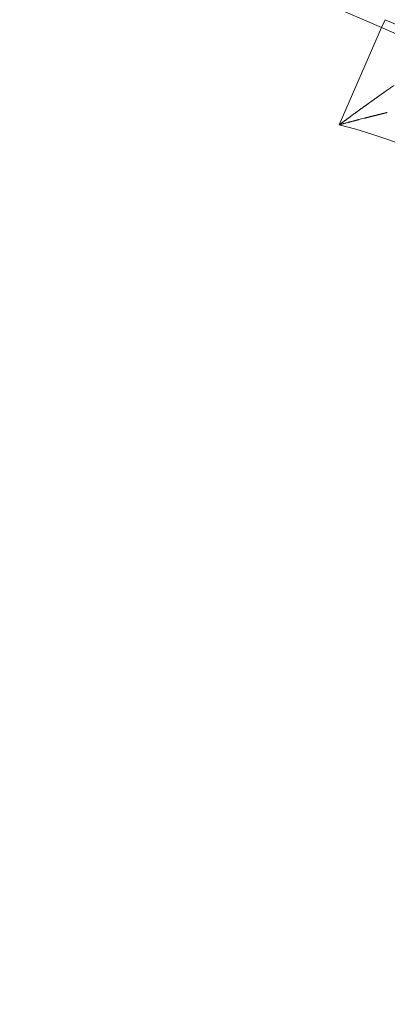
# Model space of a CAD drawing. Header units: millimetres. Extents: x 5437 to 18441, y -4466 to 3128.
# Tile 190 of 256: x 8486 to 8507, y -2793 to -2736. Entities that reach past the tile are written whole.
import ezdxf

# ---------------------------------------------------------------- set-up
doc = ezdxf.new("R2010")
doc.units = ezdxf.units.MM
doc.layers.add('1', color=7, linetype='Continuous', true_color=0xffffff)
doc.styles.add('TXT08', font='txt.shx', dxfattribs={"width": 0.8, "bigfont": 'gbcbig.shx'})
doc.dimstyles.get("Standard").update_dxf_attribs({"dimtxt": 0.18, "dimasz": 0.18, "dimexe": 0.18, "dimexo": 0.0625, "dimgap": 0.09, "dimtad": 0, "dimtih": 1, "dimtoh": 1, "dimdec": 4, "dimzin": 0, "dimdsep": 46, "dimtxsty": 'Standard', "dimcen": 0.09, "dimadec": 0, "dimazin": 0, "dimtfac": 1, "dimtdec": 4, "dimtofl": 0, "dimtmove": 0, "dimatfit": 3, "dimfxl": 1, "dimtolj": 1, "dimtzin": 0, "dimarcsym": 0})
doc.dimstyles.new('YanXiu', dxfattribs={"dimtxt": 40, "dimasz": 30, "dimexe": 0.66, "dimexo": 0.66, "dimgap": 0.66, "dimtad": 0, "dimdec": 1, "dimdsep": 46, "dimtxsty": 'TXT08', "dimcen": 0, "dimclrd": 256, "dimclre": 165, "dimclrt": 90, "dimazin": 2, "dimtfac": 1, "dimtdec": 1, "dimtofl": 0, "dimtmove": 0, "dimatfit": 3, "dimfxl": 1, "dimlwd": 5, "dimlwe": 13, "dimarcsym": 0})

# ---------------------------------------------------------------- blocks, each defined once
blk = doc.blocks.new('*D53')
at = {"color": 0, "lineweight": -2, "transparency": 16777216}
for p, q in [((10989.431, -2154.415), (10692.917, -2240.821)), ((11069.431, -2154.415), (10989.431, -2154.415)), ((8443.39, -2896.322), (8443.57, -2896.322)), ((8443.48, -2896.412), (8443.48, -2896.232))]:
    blk.add_line(p, q, dxfattribs=at)
at = {"color": 0, "lineweight": 20, "transparency": 16777216}
blk.add_solid([(10689.187, -2228.02), (10696.648, -2253.622), (10616.112, -2263.203)], dxfattribs=at)
at = {"layer": 'Defpoints', "color": 0, "lineweight": 20, "transparency": 16777216}
for p in [(10616.112, -2263.203), (6270.848, -3529.44)]:
    blk.add_point(p, dxfattribs=at)
at = {"color": 0, "lineweight": 20, "transparency": 16777216, "insert": (11249.521, -2154.415), "char_height": 80, "attachment_point": 5}
blk.add_mtext('\\A1;R2260', dxfattribs=at)
blk = doc.blocks.new('*D54')
at = {"color": 0, "lineweight": -2, "transparency": 16777216}
blk.add_line((7492.685, -2896.322), (7463.516, -2896.322), dxfattribs=at)
at = {"color": 0, "lineweight": -3, "transparency": 16777216}
for start, end in [(14.724706, 87.329624), (101.590205, 175.275294)]:
    blk.add_arc((8434.119, -2896.322), 970.423, start, end, dxfattribs=at)
at = {"color": 0, "lineweight": 20, "transparency": 16777216}
for points in [[(9385.695, -2646.81), (9359.647, -2652.519), (9389.799, -2727.809)], [(7480.316, -2816.939), (7453.672, -2815.84), (7463.696, -2896.322)]]:
    blk.add_solid(points, dxfattribs=at)
at = {"layer": 'Defpoints', "color": 0, "lineweight": 20, "transparency": 16777216}
for p in [(7900.863, -2085.545), (10671.817, -2501.755), (7492.748, -2896.322), (7740.501, -2896.322), (8434.119, -2896.322)]:
    blk.add_point(p, dxfattribs=at)
at = {"color": 0, "lineweight": 20, "transparency": 16777216, "insert": (8359.241, -1928.792), "char_height": 80, "attachment_point": 5}
blk.add_mtext('\\A1;165%%D', dxfattribs=at)
blk = doc.blocks.new('*D56')
at = {"lineweight": 5, "transparency": 16777216}
blk.add_line((9409.719, -2278.028), (9220.9, -2398.87), dxfattribs=at)
at = {"lineweight": 20, "transparency": 16777216}
blk.add_solid([(9218.205, -2394.659), (9223.595, -2403.082), (9195.632, -2415.042)], dxfattribs=at)
at = {"layer": 'Defpoints', "color": 0, "lineweight": 20, "transparency": 16777216}
for p in [(9195.632, -2415.042), (8443.48, -2896.412)]:
    blk.add_point(p, dxfattribs=at)
at = {"color": 90, "lineweight": 20, "transparency": 16777216, "insert": (9459.689, -2246.048), "char_height": 40, "attachment_point": 5, "rotation": 32.61885, "style": 'TXT08'}
blk.add_mtext('R893', dxfattribs=at)

msp = doc.modelspace()

# ---------------------------------------------------------------- linework, layer by layer
at = {"color": 7, "lineweight": 20}
msp.add_arc((8443.47995, -2896.41157), 893, 10.1099821, 350.11198757, dxfattribs=at)
at = {"layer": '1', "color": 0, "lineweight": 20}
for p, q in [((8506.66602, -2736.5148), (8487.79967, -2728.32011)), ((8504.20731, -2742.17542), (8506.66602, -2736.5148)), ((8506.66602, -2736.5148), (8506.86522, -2736.0562)), ((8508.50017, -2737.31147), (8506.66602, -2736.5148)), ((8506.86522, -2736.0562), (8508.24083, -2736.6537))]:
    msp.add_line(p, q, dxfattribs=at)
for radius, start, end in [(36.03461, 336.5220504, 75.6481879), (38.45414, 156.5220504, 336.5220504), (38.0343, 156.5220504, 336.5220504), (36.03461, 156.5220504, 336.5220504)]:
    msp.add_arc((8495.27522, -2777.08546), radius, start, end, dxfattribs=at)
for points, degree, knots in [([(8506.91955, -2740.20956), (8506.9247, -2740.20596), (8506.93496, -2740.19879), (8506.95011, -2740.1882), (8506.96501, -2740.17779), (8506.97965, -2740.16756), (8506.99402, -2740.15752), (8507.00814, -2740.14767), (8507.02199, -2740.138), (8507.03559, -2740.12851), (8507.04892, -2740.11921), (8507.06198, -2740.1101), (8507.07479, -2740.10116), (8507.08733, -2740.09241), (8507.09961, -2740.08385), (8507.11163, -2740.07547), (8507.12338, -2740.06727), (8507.13487, -2740.05926), (8507.1461, -2740.05143), (8507.15707, -2740.04379), (8507.16777, -2740.03633), (8507.1782, -2740.02905), (8507.18838, -2740.02196), (8507.19829, -2740.01505), (8507.20793, -2740.00833), (8507.21732, -2740.00179), (8507.22643, -2739.99543), (8507.23529, -2739.98925), (8507.24388, -2739.98327), (8507.25221, -2739.97746), (8507.26028, -2739.97184), (8507.26808, -2739.9664), (8507.27562, -2739.96115), (8507.2829, -2739.95608), (8507.28991, -2739.95119), (8507.29666, -2739.94649), (8507.30315, -2739.94197), (8507.30937, -2739.93764), (8507.31534, -2739.93349), (8507.32104, -2739.92953), (8507.32648, -2739.92575), (8507.33166, -2739.92216), (8507.33658, -2739.91875), (8507.34124, -2739.91552), (8507.34563, -2739.91248), (8507.34977, -2739.90963), (8507.35365, -2739.90696), (8507.35726, -2739.90448), (8507.36062, -2739.90218), (8507.36372, -2739.90007), (8507.36656, -2739.89815), (8507.36914, -2739.89641), (8507.37146, -2739.89486), (8507.37353, -2739.89349), (8507.37534, -2739.89231), (8507.37689, -2739.89132), (8507.37819, -2739.89051), (8507.37922, -2739.8899), (8507.38002, -2739.88946), (8507.38034, -2739.88932), (8507.3805, -2739.88925)], 3, [0, 0, 0, 0, 0.0208418, 0.0415228, 0.06204433, 0.08240773, 0.10261439, 0.12266574, 0.14256322, 0.16230832, 0.18190256, 0.2013475, 0.22064474, 0.23979589, 0.25880263, 0.27766666, 0.29638973, 0.31497362, 0.33342015, 0.35173119, 0.36990864, 0.38795446, 0.40587064, 0.42365921, 0.44132226, 0.4588619, 0.47628031, 0.4935797, 0.51076234, 0.52783053, 0.54478662, 0.56163302, 0.57837218, 0.59500659, 0.6115388, 0.6279714, 0.64430702, 0.66054835, 0.67669813, 0.69275912, 0.70873417, 0.72462614, 0.74043795, 0.75617255, 0.77183296, 0.78742222, 0.80294343, 0.8183997, 0.83379423, 0.8491302, 0.86441087, 0.87963952, 0.89481947, 0.90995405, 0.92504666, 0.94010068, 0.95511957, 0.97010676, 0.98506574, 1, 1, 1, 1]), ([(8506.0845, -2740.80021), (8506.09361, -2740.79372), (8506.11175, -2740.78078), (8506.13875, -2740.76154), (8506.16546, -2740.74253), (8506.19187, -2740.72374), (8506.21796, -2740.70517), (8506.24376, -2740.68684), (8506.26925, -2740.66872), (8506.29443, -2740.65084), (8506.3193, -2740.63318), (8506.34387, -2740.61574), (8506.36813, -2740.59853), (8506.39208, -2740.58154), (8506.41572, -2740.56478), (8506.43906, -2740.54824), (8506.46209, -2740.53193), (8506.48481, -2740.51584), (8506.50722, -2740.49997), (8506.52932, -2740.48433), (8506.55111, -2740.46892), (8506.57259, -2740.45372), (8506.59377, -2740.43875), (8506.61463, -2740.42401), (8506.63519, -2740.40949), (8506.65544, -2740.3952), (8506.67538, -2740.38113), (8506.69501, -2740.36728), (8506.71433, -2740.35366), (8506.73336, -2740.34026), (8506.74587, -2740.33144), (8506.7521, -2740.32706)], 3, [0, 0, 0, 0, 0.03896148, 0.07759592, 0.11590396, 0.1538863, 0.19154362, 0.22887664, 0.2658861, 0.30257274, 0.33893734, 0.37498069, 0.41070361, 0.44610694, 0.48119152, 0.51595826, 0.55040804, 0.58454182, 0.61836053, 0.65186519, 0.68505678, 0.71793637, 0.75050502, 0.78276383, 0.81471395, 0.84635654, 0.87769281, 0.90872399, 0.93945137, 0.96987625, 1, 1, 1, 1]), ([(8506.75212, -2740.32705), (8506.75812, -2740.32283), (8506.77006, -2740.31442), (8506.78776, -2740.30198), (8506.80518, -2740.28973), (8506.82234, -2740.27768), (8506.83922, -2740.26583), (8506.85582, -2740.25419), (8506.87215, -2740.24274), (8506.88821, -2740.23149), (8506.904, -2740.22043), (8506.91437, -2740.21318), (8506.91953, -2740.20957)], 3, [0, 0, 0, 0, 0.10400565, 0.20710764, 0.30931081, 0.41062013, 0.51104068, 0.61057769, 0.70923654, 0.80702274, 0.90394195, 1, 1, 1, 1]), ([(8505.15536, -2741.47197), (8505.16676, -2741.46362), (8505.18945, -2741.447), (8505.22331, -2741.42223), (8505.25682, -2741.39773), (8505.29, -2741.3735), (8505.32284, -2741.34954), (8505.35534, -2741.32586), (8505.3875, -2741.30244), (8505.41931, -2741.27929), (8505.45078, -2741.25641), (8505.48191, -2741.23379), (8505.51269, -2741.21145), (8505.54313, -2741.18937), (8505.57323, -2741.16757), (8505.60297, -2741.14603), (8505.63238, -2741.12476), (8505.66143, -2741.10375), (8505.69015, -2741.08301), (8505.71851, -2741.06255), (8505.74653, -2741.04235), (8505.77421, -2741.02241), (8505.80153, -2741.00275), (8505.82852, -2740.98335), (8505.85516, -2740.96422), (8505.87278, -2740.95158), (8505.88154, -2740.94529)], 3, [0, 0, 0, 0, 0.04657516, 0.09272172, 0.13843989, 0.18372987, 0.22859188, 0.27302615, 0.31703291, 0.3606124, 0.40376485, 0.44649053, 0.4887897, 0.53066261, 0.57210955, 0.61313081, 0.65372667, 0.69389743, 0.73364342, 0.77296495, 0.81186236, 0.85033598, 0.88838619, 0.92601334, 0.96321781, 1, 1, 1, 1]), ([(8504.20731, -2742.17542), (8504.21994, -2742.16593), (8504.24504, -2742.14706), (8504.28248, -2742.11898), (8504.31944, -2742.09128), (8504.35593, -2742.06396), (8504.39195, -2742.03703), (8504.42749, -2742.01049), (8504.46255, -2741.98433), (8504.49713, -2741.95855), (8504.53122, -2741.93315), (8504.56484, -2741.90814), (8504.59797, -2741.8835), (8504.63061, -2741.85925), (8504.66276, -2741.83537), (8504.69443, -2741.81188), (8504.72561, -2741.78876), (8504.7563, -2741.76602), (8504.7865, -2741.74367), (8504.8162, -2741.72168), (8504.84542, -2741.70008), (8504.87415, -2741.67886), (8504.90239, -2741.65801), (8504.93014, -2741.63755), (8504.94847, -2741.62404), (8504.95756, -2741.61734)], 3, [0, 0, 0, 0, 0.05058106, 0.1005162, 0.14980544, 0.1984488, 0.24644632, 0.29379801, 0.34050391, 0.38656406, 0.43197847, 0.47674718, 0.52087023, 0.56434766, 0.60717949, 0.64936578, 0.69090655, 0.73180186, 0.77205174, 0.81165625, 0.85061544, 0.88892935, 0.92659804, 0.96362157, 1, 1, 1, 1]), ([(8506.43932, -2741.59525), (8506.42858, -2741.59792), (8506.407, -2741.60329), (8506.37438, -2741.61142), (8506.34138, -2741.61965), (8506.308, -2741.62799), (8506.27424, -2741.63643), (8506.24011, -2741.64498), (8506.2056, -2741.65363), (8506.17072, -2741.66239), (8506.13546, -2741.67125), (8506.09983, -2741.68022), (8506.06384, -2741.6893), (8506.02747, -2741.69848), (8505.99073, -2741.70777), (8505.95363, -2741.71717), (8505.91615, -2741.72667), (8505.87832, -2741.73628), (8505.84011, -2741.746), (8505.80155, -2741.75582), (8505.76262, -2741.76574), (8505.72334, -2741.77578), (8505.68369, -2741.78591), (8505.65712, -2741.79272), (8505.64378, -2741.79613)], 3, [0, 0, 0, 0, 0.04150931, 0.08339348, 0.12565277, 0.16828738, 0.21129753, 0.25468337, 0.29844505, 0.34258269, 0.38709638, 0.4319862, 0.47725219, 0.52289439, 0.5689128, 0.61530741, 0.6620782, 0.70922511, 0.75674806, 0.80464699, 0.85292177, 0.90157229, 0.95059842, 1, 1, 1, 1]), ([(8506.99619, -2741.45902), (8506.98794, -2741.46101), (8506.97138, -2741.46499), (8506.94627, -2741.47104), (8506.92085, -2741.47718), (8506.8951, -2741.48341), (8506.86902, -2741.48972), (8506.84262, -2741.49612), (8506.81589, -2741.50262), (8506.78885, -2741.5092), (8506.76147, -2741.51587), (8506.73378, -2741.52263), (8506.70576, -2741.52949), (8506.67743, -2741.53643), (8506.64877, -2741.54347), (8506.61979, -2741.55059), (8506.5905, -2741.55781), (8506.56088, -2741.56512), (8506.53095, -2741.57252), (8506.5007, -2741.58001), (8506.47014, -2741.58759), (8506.44962, -2741.59269), (8506.43932, -2741.59525)], 3, [0, 0, 0, 0, 0.04624051, 0.09287181, 0.13989489, 0.18731071, 0.23512018, 0.28332416, 0.33192349, 0.38091894, 0.43031127, 0.4801012, 0.53028939, 0.58087649, 0.63186311, 0.68324981, 0.73503715, 0.78722562, 0.83981571, 0.89280786, 0.94620249, 1, 1, 1, 1]), ([(8505.33616, -2741.87532), (8505.32256, -2741.87885), (8505.2951, -2741.88596), (8505.25351, -2741.89676), (8505.21116, -2741.90777), (8505.16804, -2741.91899), (8505.12417, -2741.93043), (8505.07953, -2741.94209), (8505.03414, -2741.95398), (8504.98799, -2741.96609), (8504.94109, -2741.97843), (8504.89344, -2741.991), (8504.84505, -2742.00379), (8504.7959, -2742.01682), (8504.74602, -2742.03008), (8504.6954, -2742.04358), (8504.64404, -2742.0573), (8504.59195, -2742.07126), (8504.53913, -2742.08546), (8504.48558, -2742.09988), (8504.43131, -2742.11454), (8504.37632, -2742.12943), (8504.32061, -2742.14456), (8504.2642, -2742.1599), (8504.22635, -2742.17023), (8504.20731, -2742.17542)], 3, [0, 0, 0, 0, 0.03638023, 0.07341171, 0.11109371, 0.14942548, 0.18840623, 0.22803515, 0.26831142, 0.30923416, 0.35080249, 0.39301551, 0.43587228, 0.47937185, 0.52351325, 0.56829548, 0.61371754, 0.65977837, 0.70647695, 0.75381219, 0.80178302, 0.85038834, 0.89962702, 0.94949796, 1, 1, 1, 1]), ([(8531.46295, -2792.80377), (8529.99184, -2796.19064), (8528.12451, -2799.40541), (8525.88764, -2802.38636), (8520.75832, -2807.76937), (8514.52501, -2811.82307), (8511.18401, -2813.47456), (8504.17804, -2815.96516), (8496.78638, -2816.77138), (8493.05964, -2816.73829), (8485.68346, -2815.80095), (8478.72282, -2813.18634), (8475.41167, -2811.4758), (8469.25132, -2807.31206), (8464.21839, -2801.83882), (8462.0348, -2798.81862), (8458.41488, -2792.32378), (8456.39186, -2785.16878), (8455.80535, -2781.48834), (8455.5474, -2775.12379), (8456.55391, -2768.85546), (8457.19032, -2766.28671), (8458.0381, -2763.78314), (8459.0875, -2761.36714)], 5, [0, 0, 0, 0, 0, 0, 0.14895712, 0.14895712, 0.14895712, 0.29791424, 0.29791424, 0.29791424, 0.44687136, 0.44687136, 0.44687136, 0.59582848, 0.59582848, 0.59582848, 0.7447856, 0.7447856, 0.7447856, 0.89374272, 0.89374272, 0.89374272, 1, 1, 1, 1, 1, 1])]:
    msp.add_open_spline(points, degree=degree, knots=knots, dxfattribs=at)
for points in [[(8505.88157, -2740.94527), (8505.9502, -2740.89735), (8506.01788, -2740.84901), (8506.0845, -2740.80021)], [(8504.95758, -2741.61732), (8505.02382, -2741.56902), (8505.08976, -2741.52059), (8505.15534, -2741.47199)], [(8505.6437, -2741.79615), (8505.54115, -2741.82129), (8505.43862, -2741.84773), (8505.3362, -2741.87531)]]:
    msp.add_open_spline(points, degree=3, dxfattribs=at)

# ---------------------------------------------------------------- dimensions: what is measured, and where the dimension line sits
at = {"color": 0, "lineweight": 20}
dim = msp.add_angular_dim_2l(base=(7900.86303, -2085.54536), line1=((8434.11893, -2896.32157), (10671.81706, -2501.75501)), line2=((7740.5009, -2896.32157), (7492.74781, -2896.32157)), text='165%%D', dimstyle='Standard', override={"dimtxt": 80, "dimasz": 80, "dimlwd": 65533}, dxfattribs=at)
dim.commit()
dim.dimension.update_dxf_attribs({"geometry": '*D54', "text_midpoint": (8359.2409, -1928.79214), "dimtype": 162})
dim = msp.add_diameter_dim_2p(p1=(6270.84796, -3529.44022), p2=(10616.11195, -2263.20291), text='R2260', dimstyle='Standard', override={"dimtxt": 80, "dimasz": 80, "dimdec": 0}, dxfattribs=at)
dim.commit()
dim.dimension.update_dxf_attribs({"geometry": '*D53', "text_midpoint": (11249.52071, -2154.41547), "dimtype": 163})
at = {"color": 7, "lineweight": 20}
dim = msp.add_radius_dim(center=(8443.47995, -2896.41157), mpoint=(9195.63162, -2415.04179), dimstyle='YanXiu', dxfattribs=at)
dim.commit()
dim.dimension.update_dxf_attribs({"geometry": '*D56', "text_midpoint": (9459.68883, -2246.04773), "dimtype": 164})

doc.saveas('drawing.dxf')
